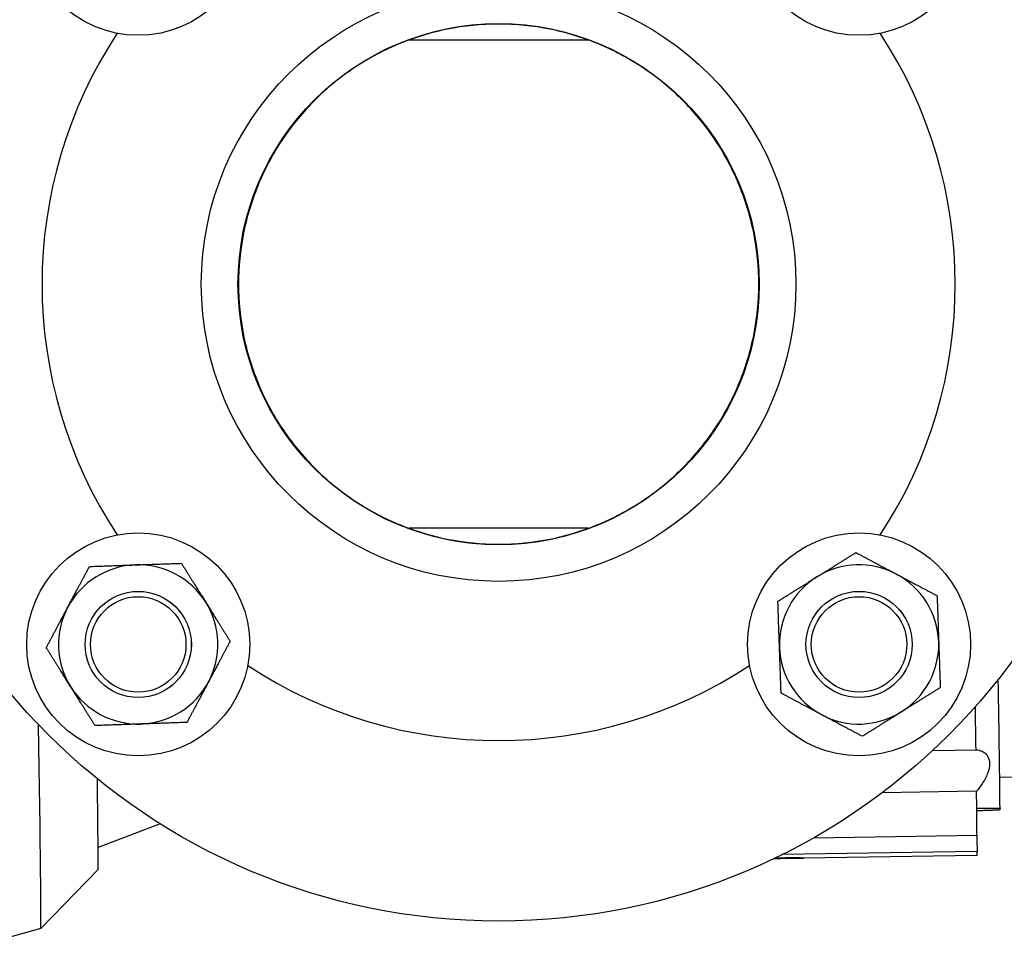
# Model space of a CAD drawing. Header units: inches. Extents: x 24 to 1128, y -94 to 748.
# Tile 108 of 256: x 392.56 to 398.36, y 200.34 to 205.75. Entities that reach past the tile are written whole.
import ezdxf

# ---------------------------------------------------------------- set-up
doc = ezdxf.new("R2010")
doc.units = ezdxf.units.IN
doc.header["$LTSCALE"] = 32
doc.header["$MEASUREMENT"] = 0
doc.layers.add('Visible (ANSI)', color=7, linetype='Continuous', lineweight=30)

msp = doc.modelspace()

# ---------------------------------------------------------------- linework, layer by layer
at = {"layer": 'Visible (ANSI)'}
for p, q in [((395.91095, 205.62612), (394.85583, 205.62612)), ((395.91095, 202.75112), (394.85583, 202.75112)), ((397.93764, 201.44302), (398.19297, 201.44707)), ((398.33217, 201.28612), (398.54561, 201.2895)), ((398.19614, 201.20291), (397.64068, 201.1941)), ((398.33412, 201.10235), (398.33015, 201.09198)), ((393.3913, 201.01151), (393.02621, 200.87203)), ((397.23588, 200.92814), (398.19882, 200.94341)), ((397.00644, 200.80638), (397.00281, 200.80632)), ((398.19918, 200.84791), (397.05077, 200.8297)), ((398.1986, 200.82528), (397.17834, 200.8091)), ((393.02608, 200.74301), (392.68905, 200.39511)), ((392.68903, 200.39509), (392.4852, 200.337))]:
    msp.add_line(p, q, dxfattribs=at)
for centre, radius in [((395.38339, 204.18862), 3.75), ((393.26207, 206.30994), 0.65625), ((397.50471, 206.30994), 0.65625), ((395.38339, 204.18862), 1.75), ((395.38339, 204.18862), 1.534), ((393.26207, 202.0673), 0.65625), ((397.50471, 202.0673), 0.65625), ((393.26207, 202.0673), 0.31271), ((393.26207, 202.0673), 0.3125), ((397.50471, 202.0673), 0.31271), ((397.50471, 202.0673), 0.3125), ((393.26207, 202.0673), 0.2812), ((397.50471, 202.0673), 0.2812)]:
    msp.add_circle(centre, radius, dxfattribs=at)
for centre, radius, start, end in [((395.38339, 204.18862), 2.6875, 146.664476, 213.335524), ((395.38339, 204.18862), 2.6875, 326.664476, 33.335524), ((393.26207, 202.0673), 0.46875, 91.99588, 151.99588), ((393.26207, 202.0673), 0.46875, 31.99588, 91.99588), ((397.50471, 202.0673), 0.46875, 61.99588, 121.99588), ((397.50471, 202.0673), 0.46875, 1.99588, 61.99588), ((397.50471, 202.0673), 0.46875, 121.99588, 181.99588), ((393.26207, 202.0673), 0.46875, 331.99588, 31.99588), ((393.26207, 202.0673), 0.46875, 151.99588, 211.99588), ((397.50471, 202.0673), 0.46875, 301.99588, 1.99588), ((397.50471, 202.0673), 0.46875, 181.99588, 241.99588), ((395.38339, 204.18862), 2.6875, 236.664476, 303.335524), ((393.26207, 202.0673), 0.46875, 271.99588, 331.99588), ((393.26207, 202.0673), 0.46875, 211.99588, 271.99588), ((397.50471, 202.0673), 0.46875, 241.99588, 301.99588)]:
    msp.add_arc(centre, radius, start, end, dxfattribs=at)
for centre, major_axis, start_param, end_param in [((398.31774, 202.00251), (0.01645, -1.03727), 0.5199384, 1.4346114), ((398.17996, 202.00033), (0.01863, -1.17505), 1.0804887, 1.3130146), ((392.66496, 201.91288), (0.02407, -1.51779), 0.0010951, 1.3589451), ((393.00743, 201.91831), (0.01864, -1.17531), 0.0040871, 0.9923332), ((398.17996, 202.00033), (0.01863, -1.17505), 0.7013268, 0.8248386), ((398.17996, 202.00033), (-0.01863, 1.17505), 3.5937628, 3.8429194), ((398.20108, 200.77464), (0.00312, -0.19683), 3.6821606, 4.3308509), ((398.17996, 202.00033), (0.01863, -1.17505), 0, 0.1965201)]:
    msp.add_ellipse(centre, major_axis=major_axis, ratio=0.004087, start_param=start_param, end_param=end_param, dxfattribs=at)
for points, knots in [([(395.38339, 202.65737), (395.28241, 202.65737), (395.18001, 202.6675), (394.9794, 202.70809), (394.88117, 202.73854), (394.69449, 202.81734), (394.60585, 202.86577), (394.44221, 202.97674), (394.3672, 203.0393), (394.23489, 203.17162), (394.17248, 203.24618), (394.06125, 203.40987), (394.01242, 203.49901), (393.9331, 203.68687), (393.90253, 203.78578), (393.86205, 203.98678), (393.85214, 204.08888), (393.85214, 204.28837), (393.86205, 204.39047), (393.90253, 204.59147), (393.9331, 204.69038), (394.01242, 204.87823), (394.06125, 204.96738), (394.17248, 205.13107), (394.23489, 205.20563), (394.3672, 205.33795), (394.44221, 205.40051), (394.60585, 205.51147), (394.69449, 205.5599), (394.88117, 205.63871), (394.9794, 205.66916), (395.18001, 205.70975), (395.28241, 205.71987), (395.48438, 205.71987), (395.58678, 205.70975), (395.78739, 205.66916), (395.88562, 205.63871), (396.07229, 205.5599), (396.16093, 205.51147), (396.32458, 205.40051), (396.39958, 205.33795), (396.5319, 205.20563), (396.59431, 205.13107), (396.70554, 204.96738), (396.75436, 204.87823), (396.83369, 204.69038), (396.86426, 204.59147), (396.90474, 204.39047), (396.91464, 204.28837), (396.91464, 204.08888), (396.90474, 203.98678), (396.86426, 203.78578), (396.83369, 203.68687), (396.75436, 203.49901), (396.70554, 203.40987), (396.59431, 203.24618), (396.5319, 203.17162), (396.39958, 203.0393), (396.32458, 202.97674), (396.16093, 202.86577), (396.07229, 202.81734), (395.88562, 202.73854), (395.78739, 202.70809), (395.58678, 202.6675), (395.48438, 202.65737), (395.38339, 202.65737)], [0, 0, 0, 0, 0.7694927, 0.7694927, 1.5389853, 1.5389853, 2.308478, 2.308478, 3.0779706, 3.0779706, 3.8380247, 3.8380247, 4.5980787, 4.5980787, 5.3581328, 5.3581328, 6.1181868, 6.1181868, 6.8782409, 6.8782409, 7.6382949, 7.6382949, 8.398349, 8.398349, 9.158403, 9.158403, 9.9278957, 9.9278957, 10.6973883, 10.6973883, 11.466881, 11.466881, 12.2363736, 12.2363736, 13.0058663, 13.0058663, 13.7753589, 13.7753589, 14.5448516, 14.5448516, 15.3143442, 15.3143442, 16.0743983, 16.0743983, 16.8344523, 16.8344523, 17.5945064, 17.5945064, 18.3545605, 18.3545605, 19.1146145, 19.1146145, 19.8746686, 19.8746686, 20.6347226, 20.6347226, 21.3947767, 21.3947767, 22.1642693, 22.1642693, 22.933762, 22.933762, 23.7032546, 23.7032546, 24.4727473, 24.4727473, 24.4727473, 24.4727473]), ([(398.19297, 201.44707), (398.20511, 201.44596), (398.21647, 201.44326), (398.23882, 201.4335), (398.25067, 201.42483), (398.26741, 201.40018), (398.27219, 201.38411), (398.27265, 201.3485), (398.26835, 201.3278), (398.25247, 201.28624), (398.241, 201.26536), (398.21921, 201.23206), (398.20807, 201.21721), (398.19614, 201.20291)], [0.36003655, 0.36003655, 0.36003655, 0.36003655, 0.49687429, 0.49687429, 0.66336371, 0.66336371, 0.82985313, 0.82985313, 0.99634255, 0.99634255, 1.16283197, 1.16283197, 1.29966971, 1.29966971, 1.29966971, 1.29966971]), ([(397.17985, 200.80919), (397.17983, 200.80914), (397.17918, 200.80911), (397.17662, 200.80908), (397.17472, 200.80909), (397.16749, 200.80912), (397.16056, 200.80919), (397.14475, 200.80929), (397.13444, 200.80933), (397.11265, 200.80927), (397.10119, 200.80917), (397.0906, 200.809), (397.07962, 200.80882), (397.06774, 200.80855), (397.04551, 200.80789), (397.03515, 200.8075), (397.02065, 200.80691), (397.01491, 200.80667), (397.00713, 200.80637), (397.0051, 200.80633), (397.00517, 200.8065), (397.00726, 200.80672), (397.01517, 200.80733), (397.02096, 200.80772), (397.03556, 200.80857), (397.04597, 200.80908), (397.06826, 200.80989), (397.08014, 200.8102), (397.10171, 200.81054), (397.11317, 200.81061), (397.1349, 200.81054), (397.14518, 200.81039), (397.16089, 200.81005), (397.16776, 200.80984), (397.17489, 200.80955), (397.17676, 200.80945), (397.17925, 200.8093), (397.17987, 200.80923), (397.17985, 200.80919)], [0.8874218, 0.8874218, 0.8874218, 0.8874218, 0.9220265, 0.9220265, 0.9566311, 0.9566311, 1.0258403, 1.0258403, 1.1065205, 1.1065205, 1.1872007, 1.1872007, 1.1872007, 1.2709169, 1.2709169, 1.3546331, 1.3546331, 1.4178276, 1.4178276, 1.4810222, 1.4810222, 1.5442167, 1.5442167, 1.6074112, 1.6074112, 1.6911274, 1.6911274, 1.7748437, 1.7748437, 1.8555238, 1.8555238, 1.936204, 1.936204, 2.0054132, 2.0054132, 2.0400179, 2.0400179, 2.0746225, 2.0746225, 2.0746225, 2.0746225])]:
    msp.add_open_spline(points, degree=3, knots=knots, dxfattribs=at)
for points, weights in [([(397.25634, 202.46484), (397.36286, 202.5314), (397.48586, 202.60824)], [1, 1.0379548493, 1]), ([(397.48586, 202.60824), (397.61391, 202.54014), (397.72481, 202.48117)], [1, 1.0379548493, 1]), ([(392.97528, 202.52634), (393.12022, 202.5314), (393.24575, 202.53577)], [1, 1.0379548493, 1]), ([(393.24575, 202.53577), (393.37127, 202.54014), (393.51622, 202.5452)], [1, 1.0379548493, 1]), ([(393.51622, 202.5452), (393.59306, 202.4222), (393.65961, 202.31568)], [1, 1.0379548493, 1]), ([(392.84821, 202.2874), (392.90718, 202.39829), (392.97528, 202.52634)], [1, 1.0379548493, 1]), ([(397.72481, 202.48117), (397.8357, 202.4222), (397.96375, 202.3541)], [1, 1.0379548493, 1]), ([(397.02682, 202.32145), (397.14982, 202.39829), (397.25634, 202.46484)], [1, 1.0379548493, 1]), ([(393.65961, 202.31568), (393.72616, 202.20915), (393.80301, 202.08616)], [1, 1.0379548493, 1]), ([(397.03625, 202.05098), (397.03187, 202.1765), (397.02682, 202.32145)], [1, 1.0379548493, 1]), ([(397.96375, 202.3541), (397.96881, 202.20915), (397.97318, 202.08363)], [1, 1.0379548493, 1]), ([(392.72114, 202.04845), (392.78923, 202.1765), (392.84821, 202.2874)], [1, 1.0379548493, 1]), ([(393.80301, 202.08616), (393.73491, 201.9581), (393.67594, 201.84721)], [1, 1.0379548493, 1]), ([(397.97318, 202.08363), (397.97755, 201.9581), (397.98261, 201.81316)], [1, 1.0379548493, 1]), ([(392.86453, 201.81893), (392.79798, 201.92545), (392.72114, 202.04845)], [1, 1.0379548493, 1]), ([(397.04567, 201.78051), (397.04062, 201.92545), (397.03625, 202.05098)], [1, 1.0379548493, 1]), ([(393.67594, 201.84721), (393.61697, 201.73631), (393.54887, 201.60826)], [1, 1.0379548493, 1]), ([(393.00793, 201.58941), (392.93108, 201.71241), (392.86453, 201.81893)], [1, 1.0379548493, 1]), ([(397.28462, 201.65344), (397.17372, 201.71241), (397.04567, 201.78051)], [1, 1.0379548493, 1]), ([(397.98261, 201.81316), (397.85961, 201.73631), (397.75309, 201.66976)], [1, 1.0379548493, 1]), ([(397.75309, 201.66976), (397.64656, 201.60321), (397.52357, 201.52637)], [1, 1.0379548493, 1]), ([(393.54887, 201.60826), (393.40392, 201.60321), (393.2784, 201.59884)], [1, 1.0379548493, 1]), ([(397.52357, 201.52637), (397.39551, 201.59446), (397.28462, 201.65344)], [1, 1.0379548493, 1]), ([(393.2784, 201.59884), (393.15287, 201.59446), (393.00793, 201.58941)], [1, 1.0379548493, 1]), ([(398.1973, 201.10266), (398.27901, 201.10264), (398.33412, 201.10235)], [1.00387044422, 1.01093127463, 1.00577478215]), ([(398.33015, 201.09198), (398.27618, 201.09), (398.19746, 201.08749)], [1.0057714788, 1.0107361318, 1.00435971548])]:
    msp.add_rational_spline(points, weights, degree=2, dxfattribs=at)

doc.saveas('drawing.dxf')
